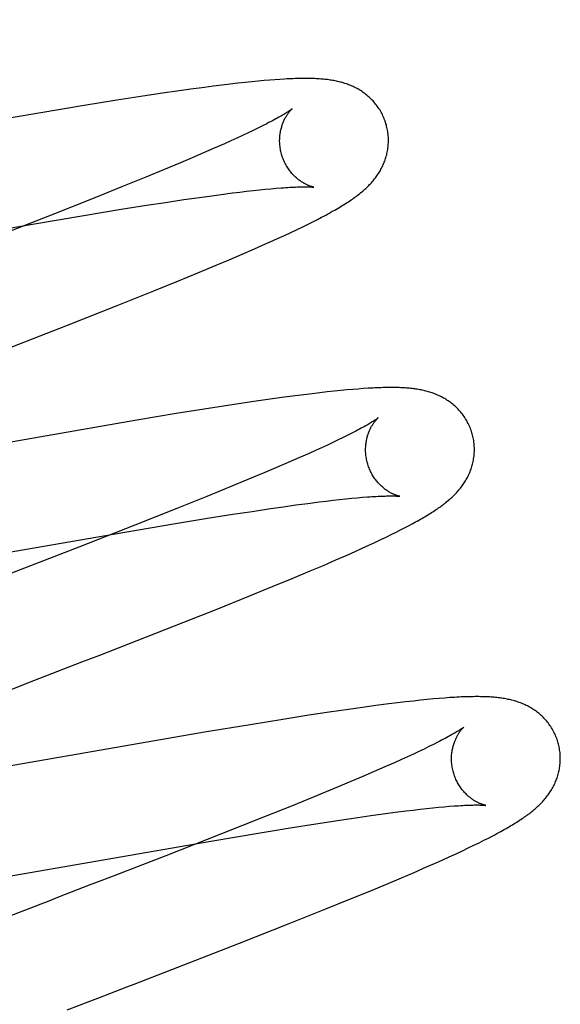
# Model space of a CAD drawing. Header units: inches. Extents: x 0 to 200, y 0 to 129.
# Tile 69 of 94: x 54.3413 to 54.4407, y 50.4615 to 50.6424. Entities that reach past the tile are written whole.
import ezdxf

# ---------------------------------------------------------------- set-up
doc = ezdxf.new("R2010")
doc.units = ezdxf.units.IN
doc.header["$LTSCALE"] = 11
doc.header["$MEASUREMENT"] = 0
doc.linetypes.add('HIDDEN', pattern=[0.2, 0.1, -0.1])
doc.layers.add('DEFAULT_2', color=8, linetype='HIDDEN')

msp = doc.modelspace()

# ---------------------------------------------------------------- linework, layer by layer
at = {"layer": 'DEFAULT_2', "color": 8, "linetype": 'HIDDEN'}
for p, q in [((54.41653, 46.55366), (54.41653, 52.05416)), ((54.38403, 50.63101), (54.38279, 50.63088)), ((54.38519, 50.63112), (54.38403, 50.63101)), ((54.38628, 50.63122), (54.38519, 50.63112)), ((54.3873, 50.63131), (54.38628, 50.63122)), ((54.38825, 50.63138), (54.3873, 50.63131)), ((54.38916, 50.63144), (54.38825, 50.63138)), ((54.37025, 50.62928), (54.3676, 50.62889)), ((54.37281, 50.62964), (54.37025, 50.62928)), ((54.37528, 50.62997), (54.37281, 50.62964)), ((54.3769, 50.63018), (54.37528, 50.62997)), ((54.37848, 50.63038), (54.3769, 50.63018)), ((54.38001, 50.63057), (54.37848, 50.63038)), ((54.38145, 50.63073), (54.38001, 50.63057)), ((54.38279, 50.63088), (54.38145, 50.63073)), ((54.35919, 50.6276), (54.35322, 50.62664)), ((54.36395, 50.62834), (54.35919, 50.6276)), ((54.3676, 50.62889), (54.36395, 50.62834)), ((54.35322, 50.62664), (54.34486, 50.62525)), ((54.34486, 50.62525), (54.29415, 50.61644)), ((54.38425, 50.62207), (54.38331, 50.62162)), ((54.38514, 50.6225), (54.38425, 50.62207)), ((54.38597, 50.62291), (54.38514, 50.6225)), ((54.38674, 50.6233), (54.38597, 50.62291)), ((54.38124, 50.62065), (54.38013, 50.62014)), ((54.3823, 50.62114), (54.38124, 50.62065)), ((54.38331, 50.62162), (54.3823, 50.62114)), ((54.3771, 50.61879), (54.37513, 50.61793)), ((54.37896, 50.61961), (54.3771, 50.61879)), ((54.38013, 50.62014), (54.37896, 50.61961)), ((54.37305, 50.61704), (54.37087, 50.61611)), ((54.37513, 50.61793), (54.37305, 50.61704)), ((54.3678, 50.61482), (54.36455, 50.61348)), ((54.37087, 50.61611), (54.3678, 50.61482)), ((54.36455, 50.61348), (54.36027, 50.61174)), ((54.36027, 50.61174), (54.35483, 50.60955)), ((54.38424, 50.61102), (54.38539, 50.61114)), ((54.38539, 50.61114), (54.38648, 50.61125)), ((54.38648, 50.61125), (54.3875, 50.61135)), ((54.3875, 50.61135), (54.38847, 50.61143)), ((54.35483, 50.60955), (54.34711, 50.6065)), ((54.36815, 50.60885), (54.37151, 50.60935)), ((54.37151, 50.60935), (54.37391, 50.60969)), ((54.37391, 50.60969), (54.37621, 50.61001)), ((54.37621, 50.61001), (54.37839, 50.61031)), ((54.37839, 50.61031), (54.38046, 50.61057)), ((54.38046, 50.61057), (54.38178, 50.61073)), ((54.38178, 50.61073), (54.38304, 50.61088)), ((54.38304, 50.61088), (54.38424, 50.61102)), ((54.35311, 50.60645), (54.35999, 50.60757)), ((54.35999, 50.60757), (54.36462, 50.6083)), ((54.36462, 50.6083), (54.36815, 50.60885)), ((54.34711, 50.6065), (54.33686, 50.60249)), ((54.34371, 50.60486), (54.35311, 50.60645)), ((54.39522, 50.60529), (54.39606, 50.60571)), ((54.39606, 50.60571), (54.39684, 50.60612)), ((54.27871, 50.59362), (54.34371, 50.60486)), ((54.39232, 50.60386), (54.39336, 50.60436)), ((54.39336, 50.60436), (54.39433, 50.60484)), ((54.39433, 50.60484), (54.39522, 50.60529)), ((54.38738, 50.60158), (54.38872, 50.60218)), ((54.38872, 50.60218), (54.39, 50.60277)), ((54.39, 50.60277), (54.3912, 50.60333)), ((54.3912, 50.60333), (54.39232, 50.60386)), ((54.38223, 50.59931), (54.38451, 50.6003)), ((54.38451, 50.6003), (54.38597, 50.60095)), ((54.38597, 50.60095), (54.38738, 50.60158)), ((54.37987, 50.5983), (54.38223, 50.59931)), ((54.37407, 50.59587), (54.37744, 50.59728)), ((54.37744, 50.59728), (54.37987, 50.5983)), ((54.37055, 50.59443), (54.37407, 50.59587)), ((54.36598, 50.59258), (54.37055, 50.59443)), ((54.35925, 50.58989), (54.36598, 50.59258)), ((54.35014, 50.5863), (54.35925, 50.58989)), ((54.33295, 50.57962), (54.35014, 50.5863)), ((54.39199, 50.5733), (54.38952, 50.57297)), ((54.39357, 50.5735), (54.39199, 50.5733)), ((54.39508, 50.57369), (54.39357, 50.5735)), ((54.39652, 50.57386), (54.39508, 50.57369)), ((54.39787, 50.57401), (54.39652, 50.57386)), ((54.39915, 50.57415), (54.39787, 50.57401)), ((54.40036, 50.57427), (54.39915, 50.57415)), ((54.40149, 50.57438), (54.40036, 50.57427)), ((54.40255, 50.57447), (54.40149, 50.57438)), ((54.40355, 50.57455), (54.40255, 50.57447)), ((54.40449, 50.57462), (54.40355, 50.57455)), ((54.38074, 50.5717), (54.37602, 50.57097)), ((54.38435, 50.57224), (54.38074, 50.5717)), ((54.38697, 50.57262), (54.38435, 50.57224)), ((54.38952, 50.57297), (54.38697, 50.57262)), ((54.3701, 50.57002), (54.36285, 50.56882)), ((54.37602, 50.57097), (54.3701, 50.57002)), ((54.36285, 50.56882), (54.30412, 50.55864)), ((54.40162, 50.56605), (54.40078, 50.56563)), ((54.4024, 50.56644), (54.40162, 50.56605)), ((54.3979, 50.56426), (54.39683, 50.56377)), ((54.39892, 50.56474), (54.3979, 50.56426)), ((54.39988, 50.5652), (54.39892, 50.56474)), ((54.40078, 50.56563), (54.39988, 50.5652)), ((54.39452, 50.56272), (54.39265, 50.56189)), ((54.3957, 50.56325), (54.39452, 50.56272)), ((54.39683, 50.56377), (54.3957, 50.56325)), ((54.39067, 50.56103), (54.38857, 50.56013)), ((54.39265, 50.56189), (54.39067, 50.56103)), ((54.38637, 50.55919), (54.38328, 50.5579)), ((54.38857, 50.56013), (54.38637, 50.55919)), ((54.38328, 50.5579), (54.38001, 50.55655)), ((54.38001, 50.55655), (54.37571, 50.5548)), ((54.37571, 50.5548), (54.37024, 50.55261)), ((54.38982, 50.55292), (54.39211, 50.55324)), ((54.39211, 50.55324), (54.39429, 50.55353)), ((54.39429, 50.55353), (54.39636, 50.55379)), ((54.39636, 50.55379), (54.39768, 50.55395)), ((54.39768, 50.55395), (54.39893, 50.5541)), ((54.39893, 50.5541), (54.40014, 50.55424)), ((54.40014, 50.55424), (54.40128, 50.55436)), ((54.40128, 50.55436), (54.40237, 50.55447)), ((54.40237, 50.55447), (54.40339, 50.55456)), ((54.40339, 50.55456), (54.40435, 50.55465)), ((54.37024, 50.55261), (54.36249, 50.54954)), ((54.37588, 50.55079), (54.38052, 50.55153)), ((54.38052, 50.55153), (54.38405, 50.55207)), ((54.38405, 50.55207), (54.38741, 50.55257)), ((54.38741, 50.55257), (54.38982, 50.55292)), ((54.36065, 50.54827), (54.37, 50.54984)), ((54.37, 50.54984), (54.37588, 50.55079)), ((54.41281, 50.54942), (54.41348, 50.54978)), ((54.30141, 50.53799), (54.36065, 50.54827)), ((54.36249, 50.54954), (54.3522, 50.54552)), ((54.4087, 50.54735), (54.40964, 50.54781)), ((54.40964, 50.54781), (54.41051, 50.54824)), ((54.41051, 50.54824), (54.41133, 50.54865)), ((54.41133, 50.54865), (54.41209, 50.54905)), ((54.41209, 50.54905), (54.41281, 50.54942)), ((54.4055, 50.54584), (54.40663, 50.54637)), ((54.40663, 50.54637), (54.4077, 50.54688)), ((54.4077, 50.54688), (54.4087, 50.54735)), ((54.3522, 50.54552), (54.34141, 50.54133)), ((54.40164, 50.5441), (54.403, 50.54471)), ((54.403, 50.54471), (54.40428, 50.54529)), ((54.40428, 50.54529), (54.4055, 50.54584)), ((54.39715, 50.54215), (54.39946, 50.54315)), ((54.39946, 50.54315), (54.40164, 50.5441)), ((54.39141, 50.53973), (54.39473, 50.54112)), ((54.39473, 50.54112), (54.39715, 50.54215)), ((54.38795, 50.5383), (54.39141, 50.53973)), ((54.38344, 50.53646), (54.38795, 50.5383)), ((54.37775, 50.53418), (54.38344, 50.53646)), ((54.36978, 50.53102), (54.37775, 50.53418)), ((54.35606, 50.52566), (54.36978, 50.53102)), ((54.34838, 50.52269), (54.35279, 50.5244)), ((54.35279, 50.5244), (54.35606, 50.52566)), ((54.34282, 50.52054), (54.34505, 50.5214)), ((54.41227, 50.51706), (54.41076, 50.51689)), ((54.41369, 50.51722), (54.41227, 50.51706)), ((54.41501, 50.51737), (54.41369, 50.51722)), ((54.41624, 50.51749), (54.41501, 50.51737)), ((54.41738, 50.5176), (54.41624, 50.51749)), ((54.41845, 50.51769), (54.41738, 50.5176)), ((54.41944, 50.51777), (54.41845, 50.51769)), ((54.42038, 50.51784), (54.41944, 50.51777)), ((54.40175, 50.51568), (54.3982, 50.51516)), ((54.40432, 50.51604), (54.40175, 50.51568)), ((54.40679, 50.51638), (54.40432, 50.51604)), ((54.40919, 50.51669), (54.40679, 50.51638)), ((54.41076, 50.51689), (54.40919, 50.51669)), ((54.38971, 50.51385), (54.38369, 50.51287)), ((54.39451, 50.5146), (54.38971, 50.51385)), ((54.3982, 50.51516), (54.39451, 50.5146)), ((54.38369, 50.51287), (54.37528, 50.51147)), ((54.37528, 50.51147), (54.36197, 50.50918)), ((54.36197, 50.50918), (54.32684, 50.50305)), ((54.41565, 50.5084), (54.4147, 50.50794)), ((54.41655, 50.50884), (54.41565, 50.5084)), ((54.41739, 50.50925), (54.41655, 50.50884)), ((54.41817, 50.50964), (54.41739, 50.50925)), ((54.41149, 50.50646), (54.41032, 50.50593)), ((54.41262, 50.50697), (54.41149, 50.50646)), ((54.41369, 50.50747), (54.41262, 50.50697)), ((54.4147, 50.50794), (54.41369, 50.50747)), ((54.40845, 50.50511), (54.40648, 50.50424)), ((54.41032, 50.50593), (54.40845, 50.50511)), ((54.40439, 50.50335), (54.4022, 50.50242)), ((54.40648, 50.50424), (54.40439, 50.50335)), ((54.39912, 50.50113), (54.39587, 50.49979)), ((54.4022, 50.50242), (54.39912, 50.50113)), ((54.39587, 50.49979), (54.39158, 50.49805)), ((54.39158, 50.49805), (54.38614, 50.49586)), ((54.41238, 50.49703), (54.41368, 50.49719)), ((54.41368, 50.49719), (54.41492, 50.49733)), ((54.41492, 50.49733), (54.41611, 50.49747)), ((54.41611, 50.49747), (54.41725, 50.49759)), ((54.41725, 50.49759), (54.41832, 50.49769)), ((54.41832, 50.49769), (54.41934, 50.49779)), ((54.41934, 50.49779), (54.42029, 50.49787)), ((54.38614, 50.49586), (54.37843, 50.49281)), ((54.39574, 50.49465), (54.40015, 50.49533)), ((54.40015, 50.49533), (54.40349, 50.49582)), ((54.40349, 50.49582), (54.40588, 50.49616)), ((54.40588, 50.49616), (54.40816, 50.49648)), ((54.40816, 50.49648), (54.41032, 50.49677)), ((54.41032, 50.49677), (54.41238, 50.49703)), ((54.38518, 50.49294), (54.39107, 50.49391)), ((54.39107, 50.49391), (54.39574, 50.49465)), ((54.37843, 50.49281), (54.36819, 50.4888)), ((54.37687, 50.49155), (54.38518, 50.49294)), ((54.42665, 50.49163), (54.42749, 50.49205)), ((54.42749, 50.49205), (54.42828, 50.49246)), ((54.3166, 50.4811), (54.37687, 50.49155)), ((54.4227, 50.48971), (54.42379, 50.49022)), ((54.42379, 50.49022), (54.4248, 50.49071)), ((54.4248, 50.49071), (54.42576, 50.49118)), ((54.42576, 50.49118), (54.42665, 50.49163)), ((54.36819, 50.4888), (54.35853, 50.48506)), ((54.41898, 50.488), (54.4203, 50.4886)), ((54.4203, 50.4886), (54.42154, 50.48917)), ((54.42154, 50.48917), (54.4227, 50.48971)), ((54.41384, 50.48574), (54.41611, 50.48673)), ((54.41611, 50.48673), (54.41758, 50.48738)), ((54.41758, 50.48738), (54.41898, 50.488)), ((54.40906, 50.48371), (54.41149, 50.48474)), ((54.41149, 50.48474), (54.41384, 50.48574)), ((54.40568, 50.48231), (54.40906, 50.48371)), ((54.3976, 50.47901), (54.40217, 50.48087)), ((54.40217, 50.48087), (54.40568, 50.48231)), ((54.34301, 50.47905), (54.32397, 50.47165)), ((54.39087, 50.47633), (54.3976, 50.47901)), ((54.38176, 50.47273), (54.39087, 50.47633)), ((54.36457, 50.46605), (54.38176, 50.47273))]:
    msp.add_line(p, q, dxfattribs=at)
for points in [[(54.40873, 50.62309), (54.40866, 50.6233), (54.40859, 50.62355), (54.4085, 50.62379), (54.40841, 50.62403), (54.40832, 50.62428), (54.40822, 50.62451), (54.40811, 50.62475), (54.408, 50.62498), (54.40788, 50.62521), (54.40776, 50.62544), (54.40763, 50.62566), (54.4075, 50.62588), (54.40736, 50.62609), (54.40722, 50.6263), (54.40707, 50.62651), (54.40692, 50.62671), (54.40676, 50.62691), (54.4066, 50.6271), (54.40644, 50.62729), (54.40628, 50.62748), (54.40611, 50.62765), (54.40594, 50.62783), (54.40576, 50.628), (54.40558, 50.62816), (54.4054, 50.62832), (54.40522, 50.62848), (54.40504, 50.62863), (54.40485, 50.62878), (54.40466, 50.62892), (54.40447, 50.62906), (54.40427, 50.62919), (54.40407, 50.62932), (54.40387, 50.62944), (54.40367, 50.62957), (54.40347, 50.62968), (54.40326, 50.6298), (54.40305, 50.6299), (54.40284, 50.63001), (54.40264, 50.63011), (54.40242, 50.6302), (54.40221, 50.63029), (54.402, 50.63038), (54.40178, 50.63047), (54.40157, 50.63055), (54.40135, 50.63062), (54.40112, 50.6307), (54.4009, 50.63077), (54.40068, 50.63084), (54.40045, 50.6309), (54.40022, 50.63096), (54.4, 50.63101), (54.39977, 50.63107), (54.39954, 50.63112), (54.39931, 50.63116), (54.39908, 50.63121), (54.39885, 50.63125), (54.39861, 50.63129), (54.39838, 50.63132), (54.39814, 50.63136), (54.3979, 50.63139), (54.39766, 50.63142), (54.39742, 50.63144), (54.39717, 50.63147), (54.39692, 50.63149), (54.39666, 50.63151), (54.3964, 50.63153), (54.39613, 50.63155), (54.39586, 50.63156), (54.39558, 50.63158), (54.39529, 50.63159), (54.39499, 50.6316), (54.39469, 50.6316), (54.39438, 50.63161), (54.39407, 50.63161), (54.39374, 50.63161), (54.39341, 50.63161), (54.39307, 50.63161), (54.39272, 50.6316), (54.39237, 50.63159), (54.392, 50.63158), (54.39162, 50.63157), (54.39124, 50.63155), (54.39084, 50.63154), (54.39044, 50.63152), (54.39002, 50.63149), (54.38916, 50.63144)], [(54.39141, 50.62602), (54.39141, 50.62602), (54.3914, 50.62602), (54.39138, 50.626), (54.39136, 50.62598), (54.39132, 50.62596), (54.39128, 50.62593), (54.39123, 50.62589), (54.39117, 50.62584), (54.39109, 50.62579), (54.39101, 50.62573), (54.39091, 50.62567), (54.3908, 50.62559), (54.39068, 50.62551), (54.39054, 50.62543), (54.3904, 50.62533), (54.39023, 50.62523), (54.39005, 50.62512), (54.38986, 50.62501), (54.38965, 50.62489), (54.38943, 50.62476), (54.38919, 50.62462), (54.38894, 50.62448), (54.38867, 50.62433), (54.38839, 50.62417), (54.38809, 50.62401), (54.38778, 50.62384), (54.38745, 50.62367), (54.3871, 50.62349), (54.38674, 50.6233)], [(54.38946, 50.61773), (54.3894, 50.61792), (54.38935, 50.61816), (54.3893, 50.61839), (54.38926, 50.61863), (54.38922, 50.61886), (54.38919, 50.6191), (54.38916, 50.61933), (54.38914, 50.61957), (54.38913, 50.6198), (54.38912, 50.62003), (54.38912, 50.62026), (54.38913, 50.62048), (54.38914, 50.62071), (54.38915, 50.62093), (54.38917, 50.62114), (54.3892, 50.62136), (54.38923, 50.62156), (54.38926, 50.62177), (54.3893, 50.62197), (54.38934, 50.62216), (54.38939, 50.62235), (54.38943, 50.62254), (54.38949, 50.62272), (54.38954, 50.62289), (54.3896, 50.62306), (54.38965, 50.62323), (54.38971, 50.62339), (54.38977, 50.62354), (54.38984, 50.62369), (54.3899, 50.62383), (54.38997, 50.62397), (54.39003, 50.62411), (54.3901, 50.62424), (54.39016, 50.62436), (54.39023, 50.62448), (54.39029, 50.6246), (54.39036, 50.62471), (54.39043, 50.62481), (54.39049, 50.62491), (54.39056, 50.62501), (54.39062, 50.62511), (54.39068, 50.62519), (54.39075, 50.62528), (54.39081, 50.62536), (54.39087, 50.62544), (54.39092, 50.62551), (54.39098, 50.62558), (54.39103, 50.62564), (54.39109, 50.6257), (54.39113, 50.62575), (54.39118, 50.6258), (54.39122, 50.62584), (54.39126, 50.62588), (54.3913, 50.62592), (54.39133, 50.62595), (54.39135, 50.62598), (54.39138, 50.626), (54.39139, 50.62601), (54.3914, 50.62602), (54.39141, 50.62602)], [(54.39684, 50.60612), (54.39722, 50.60632), (54.39758, 50.60651), (54.39793, 50.6067), (54.39828, 50.60689), (54.39861, 50.60708), (54.39893, 50.60726), (54.39925, 50.60744), (54.39955, 50.60761), (54.39985, 50.60779), (54.40015, 50.60796), (54.40043, 50.60813), (54.40071, 50.6083), (54.40098, 50.60847), (54.40124, 50.60864), (54.4015, 50.6088), (54.40176, 50.60897), (54.402, 50.60913), (54.40225, 50.60929), (54.40248, 50.60946), (54.40271, 50.60962), (54.40294, 50.60978), (54.40316, 50.60994), (54.40338, 50.6101), (54.40359, 50.61027), (54.4038, 50.61043), (54.404, 50.61059), (54.4042, 50.61076), (54.4044, 50.61092), (54.40459, 50.61109), (54.40478, 50.61125), (54.40496, 50.61142), (54.40514, 50.61159), (54.40531, 50.61176), (54.40548, 50.61193), (54.40565, 50.6121), (54.40582, 50.61227), (54.40598, 50.61245), (54.40613, 50.61263), (54.40629, 50.61281), (54.40644, 50.61299), (54.40658, 50.61317), (54.40673, 50.61336), (54.40687, 50.61354), (54.407, 50.61373), (54.40713, 50.61392), (54.40726, 50.61412), (54.40739, 50.61431), (54.40751, 50.61452), (54.40763, 50.61472), (54.40774, 50.61493), (54.40785, 50.61514), (54.40796, 50.61535), (54.40806, 50.61556), (54.40816, 50.61578), (54.40826, 50.61599), (54.40834, 50.61621), (54.40843, 50.61643), (54.40851, 50.61666), (54.40858, 50.61688), (54.40866, 50.61711), (54.40872, 50.61735), (54.40879, 50.61758), (54.40884, 50.61782), (54.40889, 50.61806), (54.40894, 50.61831), (54.40898, 50.61855), (54.40902, 50.6188), (54.40905, 50.61905), (54.40907, 50.6193), (54.40909, 50.61955), (54.40911, 50.61981), (54.40911, 50.62006), (54.40911, 50.62032), (54.40911, 50.62057), (54.4091, 50.62083), (54.40908, 50.62109), (54.40906, 50.62134), (54.40903, 50.6216), (54.40899, 50.62186), (54.40895, 50.62211), (54.4089, 50.62237), (54.40884, 50.62262), (54.40878, 50.62287), (54.40873, 50.62309)], [(54.3954, 50.61163), (54.39541, 50.61163), (54.3954, 50.61163), (54.39539, 50.61163), (54.39537, 50.61164), (54.39534, 50.61164), (54.3953, 50.61165), (54.39526, 50.61166), (54.39521, 50.61167), (54.39516, 50.61169), (54.3951, 50.6117), (54.39503, 50.61172), (54.39496, 50.61174), (54.39489, 50.61177), (54.39481, 50.61179), (54.39473, 50.61182), (54.39464, 50.61185), (54.39455, 50.61189), (54.39446, 50.61192), (54.39436, 50.61196), (54.39426, 50.61201), (54.39416, 50.61205), (54.39406, 50.6121), (54.39395, 50.61216), (54.39384, 50.61221), (54.39372, 50.61228), (54.39361, 50.61234), (54.39349, 50.61241), (54.39337, 50.61248), (54.39324, 50.61256), (54.39312, 50.61264), (54.39299, 50.61272), (54.39286, 50.61282), (54.39273, 50.61291), (54.3926, 50.61301), (54.39246, 50.61312), (54.39233, 50.61323), (54.3922, 50.61334), (54.39206, 50.61347), (54.39192, 50.61359), (54.39179, 50.61373), (54.39165, 50.61387), (54.39151, 50.61401), (54.39138, 50.61417), (54.39124, 50.61432), (54.39111, 50.61449), (54.39098, 50.61466), (54.39085, 50.61483), (54.39072, 50.61501), (54.3906, 50.6152), (54.39048, 50.61539), (54.39036, 50.61558), (54.39025, 50.61578), (54.39014, 50.61599), (54.39003, 50.6162), (54.38993, 50.61641), (54.38984, 50.61663), (54.38975, 50.61685), (54.38967, 50.61707), (54.38959, 50.6173), (54.38952, 50.61753), (54.38946, 50.61773)], [(54.38847, 50.61143), (54.38938, 50.6115), (54.38981, 50.61154), (54.39022, 50.61156), (54.39062, 50.61159), (54.391, 50.61161), (54.39136, 50.61163), (54.39171, 50.61165), (54.39204, 50.61166), (54.39235, 50.61167), (54.39265, 50.61168), (54.39293, 50.61169), (54.3932, 50.6117), (54.39345, 50.6117), (54.39368, 50.6117), (54.39389, 50.6117), (54.39409, 50.6117), (54.39427, 50.6117), (54.39444, 50.61169), (54.39459, 50.61169), (54.39472, 50.61168), (54.39485, 50.61168), (54.39495, 50.61167), (54.39505, 50.61166), (54.39513, 50.61166), (54.3952, 50.61165), (54.39526, 50.61165), (54.39531, 50.61164), (54.39535, 50.61164), (54.39538, 50.61163), (54.3954, 50.61163), (54.3954, 50.61163)], [(54.42452, 50.56629), (54.42446, 50.56651), (54.42438, 50.56675), (54.42429, 50.567), (54.4242, 50.56724), (54.42411, 50.56748), (54.42401, 50.56772), (54.4239, 50.56796), (54.42379, 50.56819), (54.42367, 50.56842), (54.42355, 50.56865), (54.42342, 50.56887), (54.42329, 50.56909), (54.42315, 50.5693), (54.42301, 50.56951), (54.42286, 50.56972), (54.42271, 50.56992), (54.42255, 50.57012), (54.42239, 50.57031), (54.42223, 50.5705), (54.42207, 50.57069), (54.4219, 50.57087), (54.42172, 50.57104), (54.42155, 50.57121), (54.42137, 50.57138), (54.42119, 50.57154), (54.42101, 50.57169), (54.42082, 50.57184), (54.42064, 50.57199), (54.42045, 50.57213), (54.42025, 50.57227), (54.42006, 50.5724), (54.41986, 50.57253), (54.41966, 50.57266), (54.41946, 50.57278), (54.41925, 50.57289), (54.41905, 50.57301), (54.41884, 50.57312), (54.41863, 50.57322), (54.41842, 50.57332), (54.41821, 50.57341), (54.418, 50.57351), (54.41778, 50.57359), (54.41757, 50.57368), (54.41735, 50.57376), (54.41713, 50.57384), (54.41691, 50.57391), (54.41668, 50.57398), (54.41646, 50.57405), (54.41623, 50.57411), (54.41601, 50.57417), (54.41578, 50.57422), (54.41555, 50.57428), (54.41533, 50.57433), (54.4151, 50.57437), (54.41487, 50.57442), (54.41464, 50.57446), (54.4144, 50.5745), (54.41417, 50.57453), (54.41394, 50.57457), (54.4137, 50.5746), (54.41346, 50.57463), (54.41322, 50.57465), (54.41297, 50.57468), (54.41272, 50.5747), (54.41246, 50.57472), (54.4122, 50.57474), (54.41194, 50.57476), (54.41166, 50.57477), (54.41138, 50.57478), (54.41109, 50.5748), (54.4108, 50.5748), (54.4105, 50.57481), (54.41019, 50.57482), (54.40987, 50.57482), (54.40955, 50.57482), (54.40921, 50.57482), (54.40887, 50.57481), (54.40852, 50.57481), (54.40816, 50.5748), (54.4078, 50.57479), (54.40742, 50.57478), (54.40703, 50.57476), (54.40663, 50.57475), (54.40623, 50.57473), (54.40581, 50.5747), (54.40538, 50.57468), (54.40449, 50.57462)], [(54.4072, 50.56923), (54.40719, 50.56923), (54.40718, 50.56921), (54.40715, 50.5692), (54.40712, 50.56917), (54.40708, 50.56914), (54.40703, 50.56911), (54.40698, 50.56906), (54.40691, 50.56902), (54.40683, 50.56896), (54.40674, 50.5689), (54.40663, 50.56883), (54.40652, 50.56875), (54.40639, 50.56867), (54.40626, 50.56858), (54.4061, 50.56849), (54.40594, 50.56839), (54.40576, 50.56828), (54.40556, 50.56816), (54.40536, 50.56804), (54.40513, 50.56791), (54.40489, 50.56778), (54.40464, 50.56763), (54.40437, 50.56748), (54.40408, 50.56733), (54.40377, 50.56716), (54.40345, 50.56699), (54.40312, 50.56682), (54.40277, 50.56663), (54.4024, 50.56644)], [(54.40525, 50.56094), (54.4052, 50.56114), (54.40514, 50.56137), (54.40509, 50.5616), (54.40505, 50.56184), (54.40501, 50.56207), (54.40498, 50.56231), (54.40495, 50.56254), (54.40493, 50.56278), (54.40492, 50.56301), (54.40491, 50.56324), (54.40491, 50.56347), (54.40492, 50.56369), (54.40493, 50.56391), (54.40494, 50.56413), (54.40496, 50.56435), (54.40499, 50.56456), (54.40502, 50.56477), (54.40505, 50.56498), (54.40509, 50.56518), (54.40513, 50.56538), (54.40518, 50.56557), (54.40523, 50.56575), (54.40528, 50.56593), (54.40533, 50.56611), (54.40539, 50.56628), (54.40545, 50.56644), (54.40551, 50.5666), (54.40557, 50.56675), (54.40563, 50.5669), (54.40569, 50.56705), (54.40576, 50.56719), (54.40582, 50.56732), (54.40589, 50.56745), (54.40596, 50.56758), (54.40602, 50.5677), (54.40609, 50.56781), (54.40616, 50.56792), (54.40622, 50.56803), (54.40629, 50.56813), (54.40635, 50.56823), (54.40642, 50.56832), (54.40648, 50.56841), (54.40654, 50.56849), (54.4066, 50.56857), (54.40666, 50.56865), (54.40672, 50.56872), (54.40677, 50.56879), (54.40683, 50.56885), (54.40688, 50.56891), (54.40693, 50.56896), (54.40697, 50.56901), (54.40701, 50.56906), (54.40705, 50.5691), (54.40709, 50.56913), (54.40712, 50.56916), (54.40715, 50.56918), (54.40717, 50.5692), (54.40718, 50.56922), (54.40719, 50.56923), (54.4072, 50.56923)], [(54.41348, 50.54978), (54.4138, 50.54995), (54.41411, 50.55012), (54.41441, 50.55029), (54.41471, 50.55046), (54.41499, 50.55062), (54.41527, 50.55077), (54.41553, 50.55093), (54.4158, 50.55109), (54.41605, 50.55124), (54.4163, 50.55139), (54.41654, 50.55154), (54.41678, 50.55168), (54.41702, 50.55183), (54.41724, 50.55198), (54.41747, 50.55212), (54.41769, 50.55227), (54.4179, 50.55241), (54.41812, 50.55256), (54.41832, 50.5527), (54.41853, 50.55284), (54.41873, 50.55299), (54.41893, 50.55313), (54.41912, 50.55328), (54.41931, 50.55342), (54.4195, 50.55357), (54.41969, 50.55372), (54.41987, 50.55387), (54.42006, 50.55402), (54.42024, 50.55417), (54.42041, 50.55433), (54.42059, 50.55448), (54.42076, 50.55464), (54.42093, 50.5548), (54.4211, 50.55497), (54.42127, 50.55513), (54.42143, 50.5553), (54.42159, 50.55547), (54.42175, 50.55564), (54.42191, 50.55582), (54.42206, 50.556), (54.42221, 50.55618), (54.42236, 50.55636), (54.4225, 50.55654), (54.42264, 50.55673), (54.42277, 50.55692), (54.42291, 50.55711), (54.42304, 50.5573), (54.42316, 50.5575), (54.42328, 50.5577), (54.4234, 50.5579), (54.42352, 50.55811), (54.42363, 50.55832), (54.42374, 50.55853), (54.42384, 50.55874), (54.42394, 50.55896), (54.42404, 50.55918), (54.42413, 50.5594), (54.42421, 50.55962), (54.42429, 50.55984), (54.42437, 50.56007), (54.42444, 50.5603), (54.42451, 50.56054), (54.42457, 50.56077), (54.42463, 50.56101), (54.42468, 50.56125), (54.42473, 50.5615), (54.42477, 50.56174), (54.42481, 50.56199), (54.42484, 50.56224), (54.42486, 50.56249), (54.42488, 50.56275), (54.4249, 50.563), (54.4249, 50.56326), (54.42491, 50.56351), (54.4249, 50.56377), (54.42489, 50.56403), (54.42487, 50.56429), (54.42485, 50.56455), (54.42482, 50.56481), (54.42478, 50.56506), (54.42474, 50.56532), (54.42469, 50.56557), (54.42464, 50.56583), (54.42457, 50.56608), (54.42452, 50.56629)], [(54.41119, 50.55484), (54.4112, 50.55484), (54.4112, 50.55484), (54.4112, 50.55484), (54.41118, 50.55484), (54.41116, 50.55485), (54.41113, 50.55485), (54.4111, 50.55486), (54.41106, 50.55487), (54.41101, 50.55488), (54.41096, 50.55489), (54.4109, 50.55491), (54.41083, 50.55493), (54.41076, 50.55495), (54.41069, 50.55497), (54.41061, 50.555), (54.41053, 50.55503), (54.41044, 50.55506), (54.41035, 50.55509), (54.41026, 50.55513), (54.41016, 50.55517), (54.41006, 50.55521), (54.40996, 50.55526), (54.40986, 50.55531), (54.40975, 50.55536), (54.40964, 50.55542), (54.40952, 50.55548), (54.40941, 50.55554), (54.40929, 50.55561), (54.40917, 50.55568), (54.40904, 50.55576), (54.40892, 50.55584), (54.40879, 50.55593), (54.40866, 50.55602), (54.40853, 50.55611), (54.4084, 50.55621), (54.40826, 50.55632), (54.40813, 50.55643), (54.40799, 50.55655), (54.40786, 50.55667), (54.40772, 50.5568), (54.40758, 50.55693), (54.40745, 50.55707), (54.40731, 50.55722), (54.40717, 50.55737), (54.40704, 50.55753), (54.4069, 50.55769), (54.40677, 50.55786), (54.40664, 50.55804), (54.40651, 50.55822), (54.40639, 50.5584), (54.40627, 50.55859), (54.40615, 50.55879), (54.40604, 50.55899), (54.40593, 50.55919), (54.40583, 50.5594), (54.40573, 50.55962), (54.40563, 50.55983), (54.40554, 50.56005), (54.40546, 50.56028), (54.40538, 50.56051), (54.40531, 50.56074), (54.40525, 50.56094)], [(54.40435, 50.55465), (54.40526, 50.55472), (54.40568, 50.55475), (54.40609, 50.55478), (54.40649, 50.5548), (54.40687, 50.55482), (54.40723, 50.55484), (54.40757, 50.55486), (54.4079, 50.55487), (54.40821, 50.55489), (54.4085, 50.55489), (54.40877, 50.5549), (54.40903, 50.55491), (54.40927, 50.55491), (54.40949, 50.55491), (54.4097, 50.55491), (54.40989, 50.55491), (54.41006, 50.55491), (54.41023, 50.5549), (54.41037, 50.5549), (54.41051, 50.55489), (54.41063, 50.55489), (54.41074, 50.55488), (54.41084, 50.55487), (54.41092, 50.55487), (54.41099, 50.55486), (54.41105, 50.55486), (54.4111, 50.55485), (54.41114, 50.55485), (54.41117, 50.55484), (54.41119, 50.55484), (54.41119, 50.55484)], [(54.34141, 50.54133), (54.3392, 50.54048), (54.3381, 50.54005)], [(54.34505, 50.5214), (54.34616, 50.52183), (54.34838, 50.52269)], [(54.33834, 50.51881), (54.34058, 50.51967), (54.34282, 50.52054)], [(54.44031, 50.5095), (54.44025, 50.50972), (54.44017, 50.50996), (54.44009, 50.51021), (54.44, 50.51045), (54.4399, 50.51069), (54.4398, 50.51093), (54.43969, 50.51117), (54.43958, 50.5114), (54.43946, 50.51163), (54.43934, 50.51185), (54.43921, 50.51208), (54.43908, 50.51229), (54.43894, 50.51251), (54.4388, 50.51272), (54.43865, 50.51293), (54.4385, 50.51313), (54.43835, 50.51333), (54.43819, 50.51352), (54.43803, 50.51371), (54.43786, 50.51389), (54.43769, 50.51407), (54.43752, 50.51425), (54.43734, 50.51442), (54.43717, 50.51458), (54.43699, 50.51474), (54.4368, 50.5149), (54.43662, 50.51505), (54.43643, 50.51519), (54.43624, 50.51533), (54.43605, 50.51547), (54.43586, 50.51561), (54.43566, 50.51574), (54.43546, 50.51586), (54.43526, 50.51598), (54.43505, 50.5161), (54.43484, 50.51621), (54.43464, 50.51632), (54.43443, 50.51642), (54.43422, 50.51652), (54.43401, 50.51662), (54.4338, 50.51671), (54.43358, 50.5168), (54.43337, 50.51688), (54.43315, 50.51696), (54.43293, 50.51704), (54.43271, 50.51711), (54.43249, 50.51719), (54.43226, 50.51725), (54.43204, 50.51731), (54.43181, 50.51737), (54.43158, 50.51743), (54.43136, 50.51748), (54.43113, 50.51753), (54.4309, 50.51758), (54.43067, 50.51762), (54.43044, 50.51767), (54.43021, 50.5177), (54.42998, 50.51774), (54.42974, 50.51777), (54.4295, 50.5178), (54.42926, 50.51783), (54.42902, 50.51786), (54.42878, 50.51788), (54.42853, 50.51791), (54.42827, 50.51793), (54.42801, 50.51795), (54.42775, 50.51796), (54.42748, 50.51798), (54.4272, 50.51799), (54.42691, 50.518), (54.42662, 50.51801), (54.42632, 50.51802), (54.42601, 50.51802), (54.4257, 50.51803), (54.42538, 50.51803), (54.42505, 50.51803), (54.42471, 50.51802), (54.42437, 50.51802), (54.42401, 50.51801), (54.42365, 50.518), (54.42328, 50.51799), (54.4229, 50.51797), (54.4225, 50.51796), (54.4221, 50.51794), (54.42169, 50.51792), (54.42126, 50.51789), (54.42038, 50.51784)], [(54.42299, 50.51244), (54.42298, 50.51244), (54.42297, 50.51242), (54.42295, 50.51241), (54.42292, 50.51238), (54.42288, 50.51236), (54.42283, 50.51232), (54.42277, 50.51228), (54.42271, 50.51223), (54.42263, 50.51218), (54.42254, 50.51212), (54.42244, 50.51205), (54.42232, 50.51197), (54.4222, 50.51189), (54.42206, 50.5118), (54.42191, 50.51171), (54.42174, 50.5116), (54.42155, 50.51149), (54.42136, 50.51137), (54.42114, 50.51125), (54.42091, 50.51112), (54.42067, 50.51098), (54.42041, 50.51083), (54.42014, 50.51068), (54.41985, 50.51052), (54.41954, 50.51036), (54.41922, 50.51019), (54.41889, 50.51001), (54.41854, 50.50983), (54.41817, 50.50964)], [(54.42104, 50.50415), (54.42099, 50.50434), (54.42093, 50.50458), (54.42088, 50.50481), (54.42084, 50.50504), (54.4208, 50.50528), (54.42077, 50.50551), (54.42074, 50.50575), (54.42073, 50.50598), (54.42071, 50.50621), (54.42071, 50.50644), (54.4207, 50.50667), (54.42071, 50.50689), (54.42072, 50.50711), (54.42073, 50.50733), (54.42075, 50.50755), (54.42078, 50.50776), (54.42081, 50.50797), (54.42084, 50.50818), (54.42088, 50.50838), (54.42092, 50.50857), (54.42097, 50.50876), (54.42101, 50.50895), (54.42107, 50.50913), (54.42112, 50.5093), (54.42117, 50.50947), (54.42123, 50.50963), (54.42129, 50.50979), (54.42135, 50.50995), (54.42141, 50.5101), (54.42148, 50.51024), (54.42154, 50.51038), (54.42161, 50.51052), (54.42167, 50.51065), (54.42174, 50.51077), (54.42181, 50.51089), (54.42187, 50.51101), (54.42194, 50.51112), (54.422, 50.51122), (54.42207, 50.51132), (54.42213, 50.51142), (54.4222, 50.51152), (54.42226, 50.5116), (54.42232, 50.51169), (54.42238, 50.51177), (54.42244, 50.51185), (54.4225, 50.51192), (54.42256, 50.51199), (54.42261, 50.51205), (54.42266, 50.51211), (54.42271, 50.51216), (54.42276, 50.51221), (54.4228, 50.51226), (54.42284, 50.5123), (54.42287, 50.51233), (54.4229, 50.51236), (54.42293, 50.51239), (54.42295, 50.51241), (54.42297, 50.51243), (54.42298, 50.51244), (54.42299, 50.51244)], [(54.42828, 50.49246), (54.42866, 50.49266), (54.42903, 50.49286), (54.42939, 50.49305), (54.42974, 50.49324), (54.43008, 50.49343), (54.4304, 50.49361), (54.43072, 50.49379), (54.43103, 50.49397), (54.43133, 50.49414), (54.43162, 50.49432), (54.43191, 50.49449), (54.43218, 50.49465), (54.43245, 50.49482), (54.43271, 50.49498), (54.43297, 50.49514), (54.43321, 50.4953), (54.43345, 50.49546), (54.43368, 50.49561), (54.43391, 50.49576), (54.43412, 50.49592), (54.43434, 50.49607), (54.43455, 50.49622), (54.43475, 50.49636), (54.43495, 50.49651), (54.43514, 50.49666), (54.43533, 50.49681), (54.43552, 50.49696), (54.4357, 50.49711), (54.43588, 50.49726), (54.43606, 50.49741), (54.43624, 50.49757), (54.43641, 50.49772), (54.43659, 50.49788), (54.43675, 50.49804), (54.43692, 50.4982), (54.43709, 50.49837), (54.43725, 50.49854), (54.43741, 50.49871), (54.43757, 50.49888), (54.43772, 50.49905), (54.43788, 50.49923), (54.43802, 50.49941), (54.43817, 50.49959), (54.43831, 50.49978), (54.43845, 50.49996), (54.43858, 50.50015), (54.43871, 50.50034), (54.43884, 50.50053), (54.43897, 50.50073), (54.43909, 50.50093), (54.43921, 50.50113), (54.43932, 50.50134), (54.43943, 50.50155), (54.43954, 50.50176), (54.43964, 50.50197), (54.43974, 50.50219), (54.43983, 50.50241), (54.43992, 50.50263), (54.44001, 50.50285), (54.44009, 50.50307), (54.44017, 50.5033), (54.44024, 50.50353), (54.4403, 50.50376), (54.44037, 50.504), (54.44042, 50.50424), (54.44048, 50.50448), (54.44052, 50.50472), (54.44056, 50.50497), (54.4406, 50.50521), (54.44063, 50.50546), (54.44066, 50.50571), (54.44068, 50.50597), (54.44069, 50.50622), (54.4407, 50.50648), (54.4407, 50.50673), (54.44069, 50.50699), (54.44068, 50.50725), (54.44066, 50.5075), (54.44064, 50.50776), (54.44061, 50.50802), (54.44057, 50.50828), (54.44053, 50.50853), (54.44048, 50.50879), (54.44043, 50.50904), (54.44036, 50.50929), (54.44031, 50.5095)], [(54.42699, 50.49805), (54.42699, 50.49805), (54.42699, 50.49805), (54.42697, 50.49805), (54.42695, 50.49805), (54.42692, 50.49806), (54.42688, 50.49807), (54.42684, 50.49808), (54.42679, 50.49809), (54.42674, 50.4981), (54.42668, 50.49812), (54.42662, 50.49814), (54.42655, 50.49816), (54.42647, 50.49818), (54.4264, 50.49821), (54.42631, 50.49824), (54.42623, 50.49827), (54.42614, 50.4983), (54.42604, 50.49834), (54.42595, 50.49838), (54.42585, 50.49842), (54.42574, 50.49847), (54.42564, 50.49852), (54.42553, 50.49857), (54.42542, 50.49863), (54.42531, 50.49869), (54.42519, 50.49876), (54.42507, 50.49882), (54.42495, 50.4989), (54.42483, 50.49897), (54.4247, 50.49905), (54.42457, 50.49914), (54.42445, 50.49923), (54.42431, 50.49933), (54.42418, 50.49943), (54.42405, 50.49953), (54.42391, 50.49964), (54.42378, 50.49976), (54.42364, 50.49988), (54.42351, 50.50001), (54.42337, 50.50014), (54.42323, 50.50028), (54.4231, 50.50043), (54.42296, 50.50058), (54.42282, 50.50074), (54.42269, 50.5009), (54.42256, 50.50107), (54.42243, 50.50125), (54.4223, 50.50143), (54.42218, 50.50161), (54.42206, 50.50181), (54.42194, 50.502), (54.42183, 50.5022), (54.42172, 50.50241), (54.42162, 50.50261), (54.42152, 50.50283), (54.42142, 50.50304), (54.42133, 50.50327), (54.42125, 50.50349), (54.42117, 50.50372), (54.4211, 50.50394), (54.42104, 50.50415)], [(54.42029, 50.49787), (54.42118, 50.49794), (54.4216, 50.49797), (54.42201, 50.49799), (54.4224, 50.49802), (54.42277, 50.49804), (54.42312, 50.49806), (54.42346, 50.49807), (54.42378, 50.49809), (54.42407, 50.4981), (54.42435, 50.49811), (54.42462, 50.49811), (54.42487, 50.49812), (54.4251, 50.49812), (54.42531, 50.49812), (54.42552, 50.49812), (54.42571, 50.49812), (54.42588, 50.49811), (54.42604, 50.49811), (54.42619, 50.49811), (54.42632, 50.4981), (54.42644, 50.49809), (54.42654, 50.49809), (54.42664, 50.49808), (54.42672, 50.49807), (54.42679, 50.49807), (54.42685, 50.49806), (54.4269, 50.49806), (54.42694, 50.49805), (54.42696, 50.49805), (54.42698, 50.49805), (54.42699, 50.49805)], [(54.35853, 50.48506), (54.35525, 50.48379), (54.35414, 50.48336)], [(54.35414, 50.48336), (54.35193, 50.4825), (54.35082, 50.48208), (54.34971, 50.48165), (54.3486, 50.48122), (54.34637, 50.48035)], [(54.34637, 50.48035), (54.34525, 50.47992), (54.34301, 50.47905)], [(54.35344, 50.46175), (54.35568, 50.46261), (54.3568, 50.46305), (54.35791, 50.46348), (54.35903, 50.46391), (54.36125, 50.46477)], [(54.36125, 50.46477), (54.36236, 50.4652), (54.36457, 50.46605)], [(54.35008, 50.46045), (54.35232, 50.46132), (54.35344, 50.46175)]]:
    msp.add_lwpolyline(points, dxfattribs=at)

doc.saveas('drawing.dxf')
